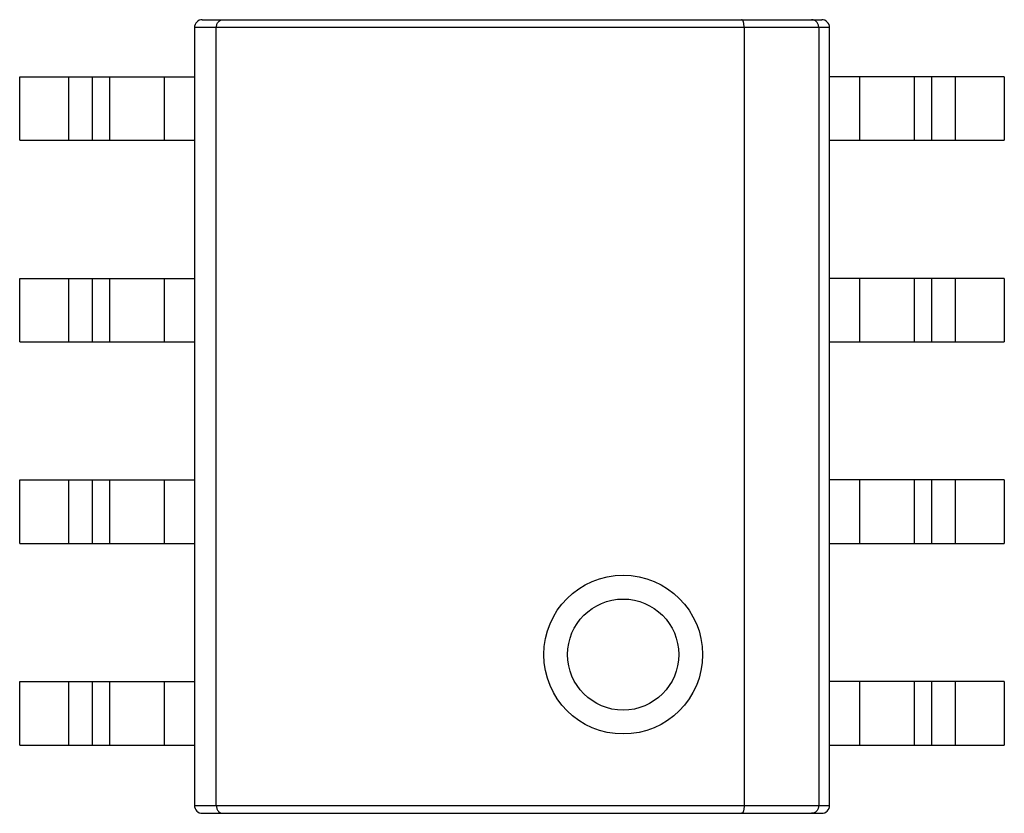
# Model space of a CAD drawing. Header units: millimetres. Extents: x 718 to 1157, y -195 to -52.
# Tile 11 of 156: x 1026.18 to 1032.38, y -145.95 to -140.95. Entities that reach past the tile are written whole.
import ezdxf

# ---------------------------------------------------------------- set-up
doc = ezdxf.new("R2010")
doc.units = ezdxf.units.MM
doc.header["$LTSCALE"] = 1.21
doc.header["$MEASUREMENT"] = 0
doc.layers.get('0').update_dxf_attribs({"linetype": 'CONTINUOUS'})

msp = doc.modelspace()

# ---------------------------------------------------------------- linework, layer by layer
at = {"color": 7, "linetype": 'Continuous'}
for p, q in [((1027.3349, -140.9459), (1031.2349, -140.9459)), ((1027.2849, -140.9959), (1027.2849, -145.8959)), ((1031.2849, -140.9959), (1027.2849, -140.9959)), ((1027.423, -145.8959), (1027.423, -140.9959)), ((1030.7467, -140.9959), (1030.7467, -145.8959)), ((1031.2166, -140.9959), (1031.2166, -145.8959)), ((1031.2849, -145.8959), (1031.2849, -140.9959)), ((1026.1849, -141.7059), (1026.1849, -141.3059)), ((1026.1849, -141.3059), (1027.2849, -141.3059)), ((1026.4949, -141.7059), (1026.4949, -141.3059)), ((1026.6414, -141.3059), (1026.6414, -141.7059)), ((1026.753, -141.7059), (1026.753, -141.3059)), ((1027.0949, -141.3059), (1027.0949, -141.7059)), ((1032.3849, -141.3059), (1031.2849, -141.3059)), ((1031.4749, -141.7059), (1031.4749, -141.3059)), ((1031.8167, -141.3059), (1031.8167, -141.7059)), ((1031.9284, -141.7059), (1031.9284, -141.3059)), ((1032.0749, -141.3059), (1032.0749, -141.7059)), ((1032.3849, -141.3059), (1032.3849, -141.7059)), ((1026.1849, -141.7059), (1027.2849, -141.7059)), ((1031.2849, -141.7059), (1032.3849, -141.7059)), ((1026.1849, -142.9759), (1026.1849, -142.5759)), ((1026.1849, -142.5759), (1027.2849, -142.5759)), ((1026.4949, -142.9759), (1026.4949, -142.5759)), ((1026.6414, -142.5759), (1026.6414, -142.9759)), ((1026.753, -142.9759), (1026.753, -142.5759)), ((1027.0949, -142.5759), (1027.0949, -142.9759)), ((1032.3849, -142.5759), (1031.2849, -142.5759)), ((1031.4749, -142.9759), (1031.4749, -142.5759)), ((1031.8167, -142.5759), (1031.8167, -142.9759)), ((1031.9284, -142.9759), (1031.9284, -142.5759)), ((1032.0749, -142.5759), (1032.0749, -142.9759)), ((1032.3849, -142.5759), (1032.3849, -142.9759)), ((1026.1849, -142.9759), (1027.2849, -142.9759)), ((1031.2849, -142.9759), (1032.3849, -142.9759)), ((1026.1849, -144.2459), (1026.1849, -143.8459)), ((1026.1849, -143.8459), (1027.2849, -143.8459)), ((1026.4949, -144.2459), (1026.4949, -143.8459)), ((1026.6414, -143.8459), (1026.6414, -144.2459)), ((1026.753, -144.2459), (1026.753, -143.8459)), ((1027.0949, -143.8459), (1027.0949, -144.2459)), ((1032.3849, -143.8459), (1031.2849, -143.8459)), ((1031.4749, -144.2459), (1031.4749, -143.8459)), ((1031.8167, -143.8459), (1031.8167, -144.2459)), ((1031.9284, -144.2459), (1031.9284, -143.8459)), ((1032.0749, -143.8459), (1032.0749, -144.2459)), ((1032.3849, -143.8459), (1032.3849, -144.2459)), ((1026.1849, -144.2459), (1027.2849, -144.2459)), ((1031.2849, -144.2459), (1032.3849, -144.2459)), ((1026.1849, -145.5159), (1026.1849, -145.1159)), ((1026.1849, -145.1159), (1027.2849, -145.1159)), ((1026.4949, -145.5159), (1026.4949, -145.1159)), ((1026.6414, -145.1159), (1026.6414, -145.5159)), ((1026.753, -145.5159), (1026.753, -145.1159)), ((1027.0949, -145.1159), (1027.0949, -145.5159)), ((1032.3849, -145.1159), (1031.2849, -145.1159)), ((1031.4749, -145.5159), (1031.4749, -145.1159)), ((1031.8167, -145.1159), (1031.8167, -145.5159)), ((1031.9284, -145.5159), (1031.9284, -145.1159)), ((1032.0749, -145.1159), (1032.0749, -145.5159)), ((1032.3849, -145.1159), (1032.3849, -145.5159)), ((1026.1849, -145.5159), (1027.2849, -145.5159)), ((1031.2849, -145.5159), (1032.3849, -145.5159)), ((1027.2849, -145.8959), (1031.2849, -145.8959)), ((1027.3349, -145.9459), (1031.2349, -145.9459))]:
    msp.add_line(p, q, dxfattribs=at)
for radius in [0.5, 0.35]:
    msp.add_circle((1029.9849, -144.9459), radius, dxfattribs=at)
for centre, start, end in [((1027.3349, -140.9959), 90, 180), ((1031.2349, -140.9959), 0, 90), ((1027.3349, -145.8959), 180, 270), ((1031.2349, -145.8959), 270, 0)]:
    msp.add_arc(centre, 0.05, start, end, dxfattribs=at)
for points, knots in [([(1027.423, -140.9959), (1027.423, -140.9886), (1027.4254, -140.9749), (1027.4352, -140.9584), (1027.4485, -140.9482), (1027.4587, -140.9459), (1027.4635, -140.9459)], [0, 0, 0, 0, 0.307236, 0.573045, 0.797561, 1, 1, 1, 1]), ([(1030.7467, -140.9959), (1030.7467, -140.9893), (1030.7461, -140.9798), (1030.7441, -140.9679), (1030.7422, -140.9604), (1030.7398, -140.9543), (1030.7369, -140.9489), (1030.7333, -140.9459), (1030.7309, -140.9459)], [0, 0, 0, 0, 0.356339, 0.517215, 0.659046, 0.778337, 0.873498, 1, 1, 1, 1]), ([(1031.2166, -140.9959), (1031.2166, -140.9892), (1031.2143, -140.976), (1031.2041, -140.9594), (1031.1893, -140.9484), (1031.1775, -140.9459), (1031.1718, -140.9459)], [0, 0, 0, 0, 0.271206, 0.529278, 0.770194, 1, 1, 1, 1]), ([(1027.423, -145.8959), (1027.423, -145.9031), (1027.4254, -145.9168), (1027.4352, -145.9334), (1027.4485, -145.9435), (1027.4587, -145.9459), (1027.4635, -145.9459)], [0, 0, 0, 0, 0.307258, 0.572924, 0.797596, 1, 1, 1, 1]), ([(1030.7467, -145.8959), (1030.7467, -145.9024), (1030.7461, -145.9119), (1030.7441, -145.9238), (1030.7422, -145.9313), (1030.7398, -145.9374), (1030.7369, -145.9428), (1030.7333, -145.9459), (1030.7309, -145.9459)], [0, 0, 0, 0, 0.356328, 0.517191, 0.659016, 0.778316, 0.873495, 1, 1, 1, 1]), ([(1031.2166, -145.8959), (1031.2166, -145.9025), (1031.2143, -145.9157), (1031.2041, -145.9324), (1031.1893, -145.9433), (1031.1775, -145.9459), (1031.1718, -145.9459)], [0, 0, 0, 0, 0.271203, 0.529252, 0.770196, 1, 1, 1, 1])]:
    msp.add_open_spline(points, degree=3, knots=knots, dxfattribs=at)

doc.saveas('drawing.dxf')
